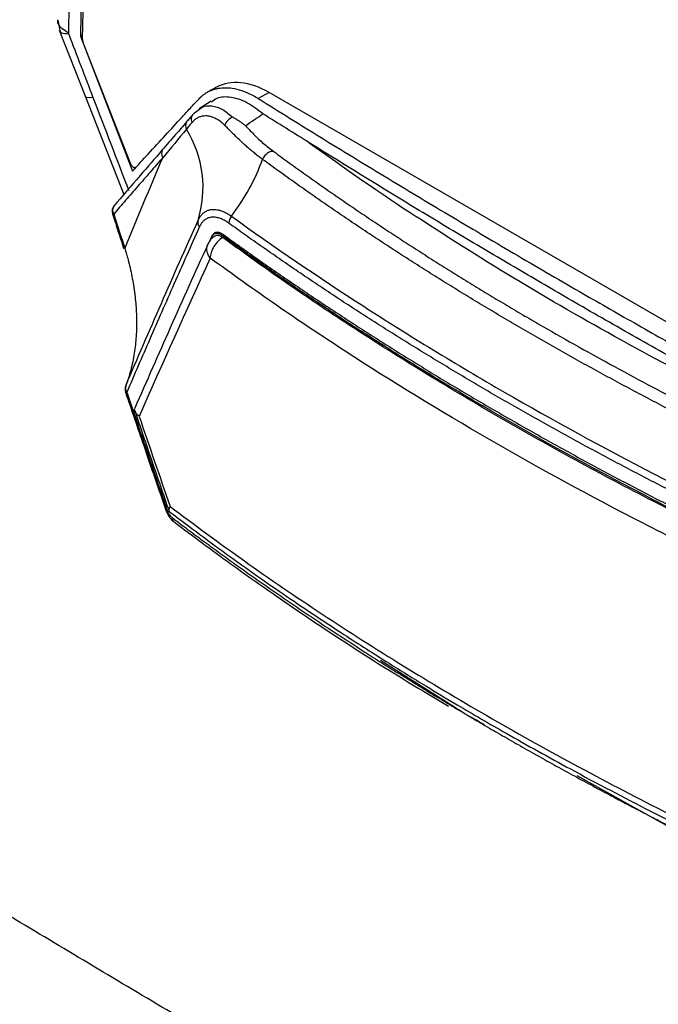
# Model space of a CAD drawing. Header units: millimetres. Extents: x 155473 to 158085, y 111018 to 114514.
# Tile 159 of 181: x 157593 to 157627, y 113935 to 113988. Entities that reach past the tile are written whole.
import ezdxf

# ---------------------------------------------------------------- set-up
doc = ezdxf.new("R2010")
doc.units = ezdxf.units.MM

msp = doc.modelspace()

# ---------------------------------------------------------------- linework, layer by layer
at = {"color": 7, "linetype": 'Continuous', "lineweight": 25}
for p, q in [((157596.252, 113986.767), (157598.55, 114074.028)), ((157594.923, 113987.815), (157595.048, 113987.153)), ((157595.005, 113987.277), (157596.411, 113983.692)), ((157596.258, 113987.003), (157596.142, 113986.94)), ((157596.142, 113986.94), (157598.938, 113979.688)), ((157596.278, 113986.64), (157596.267, 113986.667)), ((157598.855, 113980.069), (157596.278, 113986.64)), ((157603.455, 113984.197), (157602.996, 113983.947)), ((157596.411, 113983.692), (157598.474, 113978.435)), ((157606.29, 113983.91), (157605.705, 113983.593)), ((157641.526, 113963.569), (157606.29, 113983.91)), ((157602.273, 113982.821), (157602.543, 113983.016)), ((157603.165, 113983.443), (157602.527, 113983.041)), ((157603.182, 113976.127), (157603.073, 113975.883)), ((157603.095, 113975.92), (157603.228, 113976.221)), ((157603.511, 113976.406), (157603.322, 113976.297)), ((157616.161, 113950.922), (157612.27, 113953.384)), ((157627.652, 113944.517), (157622.846, 113947.175))]:
    msp.add_line(p, q, dxfattribs=at)
at = {"color": 7, "linetype": 'Continuous', "lineweight": 25, "flags": 128}
for points in [[(157596.818, 113983.653), (157596.629, 113983.634), (157596.496, 113983.641), (157596.422, 113983.675), (157596.408, 113983.724)], [(157601.967, 113982.468), (157601.913, 113982.423), (157601.884, 113982.392)], [(157599.126, 113979.874), (157599.118, 113979.87), (157599.082, 113979.863), (157599.04, 113979.869), (157598.997, 113979.889), (157598.955, 113979.921), (157598.915, 113979.964), (157598.881, 113980.014), (157598.855, 113980.069)], [(157600.74, 113961.46), (157600.74, 113961.455), (157600.751, 113961.447), (157600.775, 113961.444), (157600.813, 113961.446)]]:
    msp.add_lwpolyline(points, dxfattribs=at)
at = {"color": 7, "linetype": 'Continuous', "lineweight": 25}
for centre, radius, start, end in [((157596.565, 113986.763), 0.313, 179.3095, 197.8693), ((157602.509, 113982.49), 0.407, 125.5236, 206.5795), ((157602.236, 113982.136), 0.438, 153.4849, 205.8476), ((157596.78, 113978.81), 5.954, 342.6424, 31.7712), ((157600.95, 113980.64), 0.447, 155.0811, 210.7575), ((157594.702, 113984.506), 11.99, 322.8618, 339.5613), ((157598.347, 113977.538), 0.5, 139.3677, 197.8098), ((157598.321, 113977.599), 0.446, 154.7151, 209.5932), ((157597.909, 113977.446), 0.0715, 238.0311, 290.2402), ((157604.776, 113976.859), 0.657, 141.6717, 177.2192), ((157602.83, 113976.925), 0.382, 163.5407, 219.3916), ((157603.903, 113975.362), 1, 123.4759, 155.8909), ((157599.041, 113967.965), 0.5, 158.6307, 198.6181), ((157598.935, 113968.03), 0.378, 161.1979, 217.7129), ((157598.609, 113967.871), 0.0777, 237.2611, 290.0505), ((157601.341, 113961.042), 0.269, 176.2804, 232.1791)]:
    msp.add_arc(centre, radius, start, end, dxfattribs=at)
msp.add_ellipse((157606.166, 113979.196), major_axis=(-2.709, 5.001), ratio=0.594935, start_param=5.5138, end_param=6.283714, dxfattribs=at)
for points, knots in [([(157559.233, 114220.927), (157558.733, 114206.407), (157558.229, 114191.749), (157557.214, 114162.242), (157556.703, 114147.392), (157555.166, 114102.7), (157554.134, 114072.714), (157552.598, 114028.06), (157552.088, 114013.23), (157551.455, 113994.818), (157551.265, 113989.303), (157551.045, 113982.889), (157550.946, 113980.029), (157550.911, 113979), (157550.903, 113978.772), (157550.898, 113978.655), (157550.891, 113978.331), (157550.893, 113978.14), (157550.905, 113977.782), (157550.914, 113977.613), (157550.937, 113977.286), (157550.952, 113977.128), (157551.002, 113976.667), (157551.044, 113976.375), (157551.145, 113975.796), (157551.203, 113975.511), (157551.338, 113974.936), (157551.414, 113974.645), (157551.591, 113974.043), (157551.691, 113973.732), (157551.871, 113973.228), (157551.937, 113973.053), (157552.047, 113972.773), (157552.086, 113972.677), (157552.162, 113972.486), (157552.354, 113972.007), (157552.855, 113970.759), (157553.321, 113969.596), (157554.883, 113965.703), (157556.157, 113962.527), (157558.722, 113956.133), (157560.012, 113952.916), (157562.572, 113946.536), (157563.84, 113943.373), (157565.702, 113938.732), (157566.393, 113937.009), (157567.073, 113935.313), (157567.224, 113934.936), (157567.3, 113934.751), (157567.527, 113934.226), (157567.679, 113933.904), (157568.142, 113932.983), (157568.459, 113932.433), (157569.126, 113931.394), (157569.475, 113930.907), (157570.221, 113929.97), (157570.617, 113929.521), (157571.28, 113928.859), (157571.512, 113928.64), (157572.011, 113928.203), (157572.278, 113927.985), (157572.73, 113927.651), (157572.888, 113927.538), (157573.233, 113927.309), (157573.419, 113927.191), (157574.061, 113926.82), (157574.492, 113926.572), (157581.822, 113922.34), (157589.012, 113918.189), (157603.769, 113909.67), (157611.334, 113905.304), (157618.898, 113900.937)], [0, 0, 0, 0, 0.125, 0.125, 0.25, 0.25, 0.5, 0.5, 0.625, 0.625, 0.65625, 0.671875, 0.679688, 0.680664, 0.680664, 0.681641, 0.681641, 0.683594, 0.683594, 0.685547, 0.685547, 0.6875, 0.6875, 0.691406, 0.691406, 0.695313, 0.695313, 0.699219, 0.699219, 0.703125, 0.703125, 0.705078, 0.705078, 0.706055, 0.706055, 0.707031, 0.710938, 0.71875, 0.71875, 0.75, 0.75, 0.78125, 0.78125, 0.8125, 0.8125, 0.828125, 0.830078, 0.830078, 0.832031, 0.832031, 0.835938, 0.835938, 0.84375, 0.84375, 0.851563, 0.851563, 0.859375, 0.859375, 0.863281, 0.863281, 0.867188, 0.867188, 0.869141, 0.869141, 0.871094, 0.871094, 0.875, 0.875, 0.9375, 0.9375, 1, 1, 1, 1]), ([(157626.753, 113919.372), (157625.599, 113920.04), (157623.295, 113921.371), (157619.854, 113923.369), (157616.43, 113925.366), (157613.014, 113927.365), (157609.305, 113929.545), (157605.315, 113931.9), (157601.057, 113934.426), (157596.836, 113936.943), (157593.684, 113938.832), (157591.584, 113940.094), (157590.53, 113940.728), (157589.478, 113941.362), (157588.718, 113941.822), (157588.188, 113942.139), (157587.805, 113942.386), (157587.162, 113942.85), (157586.274, 113943.608), (157585.309, 113944.614), (157584.374, 113945.785), (157583.546, 113947.017), (157582.963, 113948.063), (157582.594, 113948.82), (157582.361, 113949.332), (157582.124, 113949.907), (157581.861, 113950.53), (157581.497, 113951.398), (157580.961, 113952.677), (157580.178, 113954.55), (157578.802, 113957.842), (157576.908, 113962.386), (157575.154, 113966.608), (157573.984, 113969.431), (157573.4, 113970.839), (157572.819, 113972.243), (157572.367, 113973.338), (157572.057, 113974.087), (157571.894, 113974.486), (157571.76, 113974.84), (157571.637, 113975.185), (157571.525, 113975.523), (157571.423, 113975.853), (157571.332, 113976.174), (157571.156, 113976.839), (157570.946, 113977.862), (157570.841, 113978.9), (157570.823, 113979.641), (157570.828, 113980.06), (157570.829, 113980.453), (157570.831, 113981.084), (157570.836, 113982.302), (157570.846, 113985.045), (157570.871, 113990.666), (157570.919, 113998.87), (157570.994, 114008.724), (157571.116, 114021.878), (157571.313, 114038.342), (157571.579, 114055.597), (157571.848, 114070.333), (157572.097, 114082.539), (157572.372, 114094.762), (157572.674, 114107.001), (157573.002, 114119.256), (157573.357, 114131.527), (157573.738, 114143.815), (157574.145, 114156.118), (157574.579, 114168.438), (157575.039, 114180.773), (157575.526, 114193.125), (157576.038, 114205.492), (157576.401, 114213.749), (157576.583, 114217.877)], [0, 0, 0, 0, 0.012688, 0.025317, 0.037911, 0.050497, 0.063101, 0.07904, 0.094839, 0.110545, 0.126202, 0.130156, 0.134103, 0.138043, 0.141978, 0.142652, 0.143991, 0.1463, 0.149907, 0.154174, 0.157833, 0.161868, 0.165756, 0.167102, 0.16842, 0.170149, 0.171992, 0.173734, 0.177543, 0.182892, 0.189679, 0.20557, 0.221569, 0.225582, 0.22957, 0.233543, 0.237513, 0.238873, 0.23991, 0.240897, 0.241868, 0.242819, 0.24375, 0.244656, 0.245533, 0.249397, 0.253436, 0.254787, 0.256337, 0.257425, 0.258514, 0.262323, 0.268989, 0.284542, 0.31565, 0.346761, 0.377864, 0.44009, 0.502293, 0.540543, 0.578798, 0.617059, 0.655325, 0.693597, 0.731874, 0.770158, 0.808448, 0.846745, 0.885048, 0.923358, 0.961675, 1, 1, 1, 1]), ([(157697.826, 114140.919), (157697.326, 114126.399), (157696.822, 114111.741), (157695.807, 114082.234), (157695.296, 114067.384), (157693.759, 114022.692), (157692.727, 113992.706), (157691.191, 113948.052), (157690.681, 113933.222), (157690.048, 113914.81), (157689.858, 113909.295), (157689.637, 113902.881), (157689.539, 113900.021), (157689.504, 113898.992), (157689.496, 113898.764), (157689.492, 113898.647), (157689.477, 113898.327), (157689.463, 113898.145), (157689.427, 113897.814), (157689.407, 113897.663), (157689.362, 113897.374), (157689.338, 113897.239), (157689.259, 113896.853), (157689.198, 113896.62), (157689.063, 113896.178), (157688.987, 113895.97), (157688.819, 113895.569), (157688.726, 113895.377), (157688.516, 113894.998), (157688.399, 113894.813), (157688.191, 113894.532), (157688.117, 113894.438), (157687.992, 113894.294), (157687.948, 113894.245), (157687.861, 113894.148), (157687.645, 113893.906), (157687.079, 113893.273), (157686.553, 113892.684), (157684.789, 113890.71), (157683.351, 113889.1), (157680.454, 113885.858), (157678.997, 113884.227), (157676.107, 113880.993), (157674.675, 113879.39), (157672.572, 113877.037), (157671.792, 113876.164), (157671.023, 113875.304), (157670.853, 113875.113), (157670.768, 113875.021), (157670.515, 113874.772), (157670.347, 113874.635), (157669.84, 113874.275), (157669.497, 113874.105), (157668.786, 113873.861), (157668.419, 113873.788), (157667.638, 113873.732), (157667.227, 113873.749), (157666.546, 113873.863), (157666.308, 113873.916), (157665.798, 113874.061), (157665.527, 113874.153), (157665.071, 113874.343), (157664.911, 113874.415), (157664.564, 113874.584), (157664.377, 113874.683), (157663.735, 113875.053), (157663.304, 113875.302), (157655.974, 113879.533), (157648.784, 113883.684), (157634.027, 113892.203), (157626.463, 113896.57), (157618.898, 113900.937)], [0, 0, 0, 0, 0.125, 0.125, 0.25, 0.25, 0.5, 0.5, 0.625, 0.625, 0.65625, 0.671875, 0.679687, 0.680664, 0.680664, 0.681641, 0.681641, 0.683594, 0.683594, 0.685547, 0.685547, 0.6875, 0.6875, 0.691406, 0.691406, 0.695312, 0.695312, 0.699219, 0.699219, 0.703125, 0.703125, 0.705078, 0.705078, 0.706055, 0.706055, 0.707031, 0.710937, 0.71875, 0.71875, 0.75, 0.75, 0.78125, 0.78125, 0.8125, 0.8125, 0.828125, 0.830078, 0.830078, 0.832031, 0.832031, 0.835937, 0.835937, 0.84375, 0.84375, 0.851562, 0.851562, 0.859375, 0.859375, 0.863281, 0.863281, 0.867187, 0.867187, 0.869141, 0.869141, 0.871094, 0.871094, 0.875, 0.875, 0.9375, 0.9375, 1, 1, 1, 1]), ([(157597.801, 114075.878), (157597.601, 114068.103), (157597.22, 114053.309), (157596.633, 114031.129), (157596.164, 114013.769), (157595.831, 114001.2), (157595.669, 113994.912), (157595.578, 113991.026), (157595.53, 113988.801), (157595.509, 113987.689), (157595.498, 113987.131)], [0, 0, 0, 0, 0.262789, 0.4999996, 0.7499995, 0.8499994, 0.9249993, 0.9624994, 0.9812255, 1, 1, 1, 1]), ([(157598.46, 114074.685), (157598.263, 114067.161), (157597.879, 114052.538), (157597.392, 114034.256), (157597.005, 114019.841), (157596.737, 114009.876), (157596.512, 114001.465), (157596.346, 113995.159), (157596.226, 113990.499), (157596.165, 113987.944), (157596.142, 113986.94)], [0, 0, 0, 0, 0.2572637, 0.5000023, 0.6250037, 0.750005, 0.8406302, 0.9125043, 0.9656276, 1, 1, 1, 1]), ([(157595.498, 113987.131), (157595.366, 113987.204), (157595.146, 113987.325), (157594.983, 113987.558), (157594.902, 113987.72), (157594.934, 113987.816), (157594.939, 113987.831)], [0, 0, 0, 0, 0.390348, 0.647045, 0.943218, 1, 1, 1, 1]), ([(157595.512, 113987.056), (157595.366, 113987.065), (157595.116, 113987.081), (157595.079, 113987.17), (157595.063, 113987.207)], [0, 0, 0, 0, 0.584225, 1, 1, 1, 1]), ([(157595.498, 113987.131), (157595.5, 113987.119), (157595.504, 113987.094), (157595.51, 113987.069), (157595.512, 113987.056)], [0, 0, 0, 0, 0.500026, 1, 1, 1, 1]), ([(157602.517, 113983.576), (157602.549, 113983.609), (157602.616, 113983.677), (157602.723, 113983.769), (157602.84, 113983.855), (157602.966, 113983.933), (157603.101, 113984.003), (157603.246, 113984.062), (157603.401, 113984.111), (157603.565, 113984.147), (157603.74, 113984.171), (157603.983, 113984.182), (157604.331, 113984.156), (157604.783, 113984.047), (157605.214, 113983.87), (157605.52, 113983.707), (157605.664, 113983.618), (157605.705, 113983.593)], [0, 0, 0, 0, 0.043586, 0.088603, 0.135052, 0.182932, 0.232245, 0.28299, 0.335167, 0.388776, 0.443817, 0.50029, 0.612027, 0.750527, 0.882916, 0.96609, 1, 1, 1, 1]), ([(157598.938, 113979.688), (157599.221, 113979.995), (157599.815, 113980.641), (157600.704, 113981.61), (157601.385, 113982.352), (157601.827, 113982.836), (157602.124, 113983.16), (157602.36, 113983.409), (157602.517, 113983.576)], [0, 0, 0, 0, 0.23808, 0.500053, 0.750096, 0.81261, 0.875103, 1, 1, 1, 1]), ([(157605.95, 113982.773), (157605.661, 113982.995), (157605.084, 113983.439), (157604.227, 113983.693), (157603.567, 113983.689), (157603.281, 113983.474), (157603.19, 113983.404)], [0, 0, 0, 0, 0.287644, 0.57546, 0.863445, 1, 1, 1, 1]), ([(157605.705, 113983.593), (157606.265, 113983.243), (157607.385, 113982.543), (157609.075, 113981.498), (157610.776, 113980.455), (157612.486, 113979.414), (157614.206, 113978.375), (157615.937, 113977.34), (157617.677, 113976.306), (157619.428, 113975.275), (157621.188, 113974.247), (157623.347, 113972.995), (157625.91, 113971.526), (157628.882, 113969.844), (157631.871, 113968.176), (157634.876, 113966.521), (157637.897, 113964.878), (157639.926, 113963.793), (157640.941, 113963.251)], [0, 0, 0, 0, 0.049692, 0.099451, 0.149279, 0.199175, 0.249142, 0.299179, 0.349289, 0.39947, 0.449726, 0.500055, 0.583623, 0.667088, 0.750454, 0.833725, 0.916906, 1, 1, 1, 1]), ([(157602.543, 113983.016), (157602.595, 113983.058), (157602.786, 113983.213), (157603.215, 113983.225), (157603.779, 113983.061), (157604.146, 113982.741), (157604.325, 113982.586)], [0, 0, 0, 0, 0.10982, 0.406619, 0.710706, 1, 1, 1, 1]), ([(157602.151, 113982.688), (157602.104, 113982.634), (157602.001, 113982.515), (157601.9, 113982.396), (157601.844, 113982.332)], [0, 0, 0, 0, 0.452592, 1, 1, 1, 1]), ([(157603.905, 113982.146), (157603.874, 113982.177), (157603.811, 113982.238), (157603.715, 113982.319), (157603.618, 113982.392), (157603.521, 113982.456), (157603.424, 113982.511), (157603.328, 113982.557), (157603.232, 113982.594), (157603.138, 113982.623), (157603.046, 113982.643), (157602.922, 113982.66), (157602.769, 113982.659), (157602.594, 113982.623), (157602.43, 113982.552), (157602.279, 113982.45), (157602.19, 113982.355), (157602.145, 113982.308)], [0, 0, 0, 0, 0.051399, 0.102456, 0.153195, 0.203645, 0.253834, 0.303783, 0.353369, 0.402545, 0.451325, 0.499719, 0.600841, 0.701197, 0.801032, 0.900563, 1, 1, 1, 1]), ([(157604.325, 113982.586), (157604.229, 113982.554), (157604.134, 113982.492), (157603.983, 113982.335), (157603.928, 113982.239), (157603.905, 113982.146)], [0, 0, 0, 0, 0.5, 0.5, 1, 1, 1, 1]), ([(157605.014, 113982.134), (157604.974, 113982.166), (157604.892, 113982.231), (157604.762, 113982.324), (157604.624, 113982.416), (157604.477, 113982.504), (157604.376, 113982.558), (157604.325, 113982.586)], [0, 0, 0, 0, 0.180538, 0.370818, 0.570846, 0.780595, 1, 1, 1, 1]), ([(157608.446, 113981.216), (157608.028, 113981.476), (157607.194, 113981.993), (157606.364, 113982.514), (157605.95, 113982.773)], [0, 0, 0, 0, 0.501345, 1, 1, 1, 1]), ([(157601.844, 113982.332), (157601.65, 113982.106), (157601.222, 113981.608), (157600.784, 113981.104), (157600.545, 113980.828)], [0, 0, 0, 0, 0.452476, 1, 1, 1, 1]), ([(157602.145, 113982.308), (157602.094, 113982.248), (157601.992, 113982.127), (157601.892, 113982.006), (157601.842, 113981.945)], [0, 0, 0, 0, 0.4983144, 1, 1, 1, 1]), ([(157605.938, 113980.319), (157605.873, 113980.367), (157605.743, 113980.463), (157605.555, 113980.61), (157605.372, 113980.759), (157605.194, 113980.91), (157605.019, 113981.064), (157604.742, 113981.317), (157604.37, 113981.679), (157604.062, 113981.988), (157603.905, 113982.146)], [0, 0, 0, 0, 0.082291, 0.16447, 0.247225, 0.330844, 0.415001, 0.500268, 0.744803, 1, 1, 1, 1]), ([(157605.014, 113982.134), (157605.1, 113982.043), (157605.261, 113981.871), (157605.496, 113981.632), (157605.732, 113981.403), (157605.981, 113981.179), (157606.25, 113980.954), (157606.439, 113980.811), (157606.532, 113980.742)], [0, 0, 0, 0, 0.187883, 0.354405, 0.499622, 0.672532, 0.839246, 1, 1, 1, 1]), ([(157637.939, 113964.195), (157637.374, 113964.496), (157636.244, 113965.098), (157634.557, 113966.007), (157632.875, 113966.922), (157631.201, 113967.841), (157629.533, 113968.764), (157627.873, 113969.692), (157626.219, 113970.625), (157624.573, 113971.562), (157622.496, 113972.755), (157619.993, 113974.211), (157617.074, 113975.938), (157614.175, 113977.681), (157611.297, 113979.439), (157609.396, 113980.624), (157608.446, 113981.216)], [0, 0, 0, 0, 0.0555954, 0.1112285, 0.1668598, 0.2224584, 0.278026, 0.3335635, 0.3890717, 0.4445514, 0.5000042, 0.5999331, 0.6999768, 0.8000194, 0.9000209, 1, 1, 1, 1]), ([(157600.545, 113980.828), (157600.147, 113980.37), (157599.259, 113979.35), (157598.395, 113978.344), (157597.918, 113977.79)], [0, 0, 0, 0, 0.448939, 1, 1, 1, 1]), ([(157600.566, 113980.412), (157600.34, 113980.153), (157599.891, 113979.638), (157599.227, 113978.875), (157598.574, 113978.122), (157598.146, 113977.626), (157597.933, 113977.379)], [0, 0, 0, 0, 0.2537078, 0.5049432, 0.7537071, 1, 1, 1, 1]), ([(157606.532, 113980.742), (157606.439, 113980.773), (157606.313, 113980.743), (157606.087, 113980.581), (157605.987, 113980.451), (157605.938, 113980.319)], [0, 0, 0, 0, 0.5, 0.5, 1, 1, 1, 1]), ([(157636.747, 113962.533), (157636.379, 113962.701), (157635.643, 113963.037), (157634.549, 113963.546), (157633.461, 113964.06), (157632.38, 113964.579), (157631.306, 113965.103), (157630.239, 113965.631), (157629.179, 113966.164), (157628.126, 113966.701), (157627.08, 113967.244), (157626.041, 113967.791), (157625.01, 113968.343), (157623.985, 113968.899), (157622.967, 113969.46), (157621.956, 113970.026), (157620.953, 113970.597), (157619.956, 113971.172), (157618.966, 113971.752), (157617.984, 113972.337), (157617.009, 113972.926), (157616.042, 113973.519), (157615.083, 113974.117), (157614.133, 113974.718), (157613.19, 113975.324), (157612.255, 113975.934), (157611.328, 113976.548), (157610.409, 113977.166), (157609.499, 113977.788), (157608.596, 113978.414), (157607.702, 113979.045), (157606.814, 113979.679), (157606.23, 113980.106), (157605.938, 113980.319)], [0, 0, 0, 0, 0.032271, 0.06453, 0.096779, 0.129019, 0.161254, 0.193483, 0.225709, 0.257934, 0.290159, 0.322386, 0.354616, 0.386852, 0.419094, 0.451345, 0.483607, 0.515881, 0.548173, 0.580475, 0.612778, 0.645073, 0.677357, 0.709633, 0.741901, 0.774164, 0.806424, 0.838681, 0.870939, 0.903198, 0.93546, 0.967727, 1, 1, 1, 1]), ([(157606.532, 113980.742), (157606.814, 113980.536), (157607.38, 113980.123), (157608.237, 113979.509), (157609.101, 113978.9), (157609.973, 113978.294), (157610.851, 113977.692), (157611.737, 113977.094), (157612.63, 113976.501), (157613.53, 113975.911), (157614.437, 113975.326), (157615.352, 113974.745), (157616.274, 113974.167), (157617.202, 113973.594), (157618.138, 113973.025), (157619.082, 113972.46), (157620.032, 113971.899), (157621.308, 113971.157), (157622.92, 113970.24), (157624.882, 113969.156), (157626.87, 113968.091), (157628.884, 113967.043), (157630.925, 113966.012), (157632.993, 113965), (157635.085, 113964.003), (157636.501, 113963.354), (157637.21, 113963.03)], [0, 0, 0, 0, 0.031301, 0.0625877, 0.0938617, 0.1251246, 0.156378, 0.1876235, 0.2188628, 0.2500974, 0.2813289, 0.3125589, 0.3437891, 0.375021, 0.4062563, 0.4374965, 0.4687433, 0.4999982, 0.5624754, 0.6249335, 0.6873853, 0.7498438, 0.8123217, 0.8748319, 0.9373871, 1, 1, 1, 1]), ([(157597.873, 113977.385), (157597.962, 113977.108), (157598.159, 113976.494), (157598.358, 113975.88), (157598.467, 113975.543)], [0, 0, 0, 0, 0.450827, 1, 1, 1, 1]), ([(157602.463, 113977.034), (157602.479, 113977.067), (157602.511, 113977.135), (157602.566, 113977.226), (157602.626, 113977.308), (157602.692, 113977.382), (157602.762, 113977.446), (157602.838, 113977.502), (157602.918, 113977.548), (157603.004, 113977.584), (157603.093, 113977.611), (157603.203, 113977.631), (157603.337, 113977.638), (157603.499, 113977.621), (157603.674, 113977.578), (157603.86, 113977.506), (157604.057, 113977.406), (157604.192, 113977.313), (157604.261, 113977.267)], [0, 0, 0, 0, 0.049878, 0.100056, 0.150038, 0.199759, 0.249391, 0.299115, 0.349064, 0.399253, 0.449322, 0.499347, 0.576283, 0.655554, 0.73722, 0.822025, 0.910014, 1, 1, 1, 1]), ([(157604.12, 113976.891), (157604.086, 113976.915), (157604.019, 113976.962), (157603.919, 113977.022), (157603.82, 113977.075), (157603.722, 113977.119), (157603.577, 113977.173), (157603.389, 113977.216), (157603.17, 113977.215), (157602.971, 113977.161), (157602.815, 113977.066), (157602.696, 113976.949), (157602.606, 113976.829), (157602.558, 113976.732), (157602.534, 113976.683)], [0, 0, 0, 0, 0.050332, 0.100421, 0.150436, 0.200543, 0.250912, 0.375837, 0.500752, 0.625637, 0.750448, 0.833814, 0.916737, 1, 1, 1, 1]), ([(157604.261, 113977.267), (157606.55, 113975.615), (157608.919, 113974.001), (157612.591, 113971.633), (157613.835, 113970.852), (157616.363, 113969.31), (157617.647, 113968.548), (157624.152, 113964.793), (157629.636, 113961.957), (157635.401, 113959.29)], [0, 0, 0, 0, 0.25, 0.25, 0.375, 0.375, 0.5, 0.5, 1, 1, 1, 1]), ([(157637.939, 113964.195), (157633.672, 113966.15), (157629.551, 113968.218), (157623.616, 113971.479), (157621.677, 113972.593), (157617.891, 113974.868), (157616.042, 113976.03), (157614.238, 113977.216)], [0, 0, 0, 0, 0.5, 0.5, 0.75, 0.75, 1, 1, 1, 1]), ([(157602.534, 113976.683), (157602.304, 113976.168), (157601.848, 113975.146), (157601.175, 113973.628), (157600.518, 113972.135), (157599.877, 113970.667), (157599.25, 113969.223), (157598.839, 113968.271), (157598.636, 113967.798)], [0, 0, 0, 0, 0.172711, 0.343003, 0.510878, 0.676335, 0.839376, 1, 1, 1, 1]), ([(157635.288, 113958.899), (157634.916, 113959.071), (157634.174, 113959.416), (157633.069, 113959.939), (157631.971, 113960.466), (157630.878, 113960.997), (157629.793, 113961.533), (157628.715, 113962.073), (157627.643, 113962.617), (157626.578, 113963.166), (157625.52, 113963.719), (157624.469, 113964.276), (157623.425, 113964.837), (157622.389, 113965.402), (157621.359, 113965.972), (157620.337, 113966.545), (157619.322, 113967.123), (157618.315, 113967.705), (157617.314, 113968.29), (157616.322, 113968.88), (157615.337, 113969.474), (157614.359, 113970.071), (157613.389, 113970.672), (157612.427, 113971.277), (157611.472, 113971.886), (157610.525, 113972.499), (157609.586, 113973.116), (157608.655, 113973.736), (157607.732, 113974.359), (157606.816, 113974.987), (157605.909, 113975.618), (157605.009, 113976.252), (157604.417, 113976.678), (157604.12, 113976.891)], [0, 0, 0, 0, 0.032258, 0.064516, 0.096774, 0.129032, 0.16129, 0.193548, 0.225806, 0.258064, 0.290322, 0.32258, 0.354838, 0.387096, 0.419355, 0.451613, 0.483871, 0.516129, 0.548387, 0.580645, 0.612904, 0.645162, 0.67742, 0.709678, 0.741936, 0.774194, 0.806452, 0.83871, 0.870968, 0.903226, 0.935484, 0.967742, 1, 1, 1, 1]), ([(157603.799, 113976.123), (157603.707, 113976.071), (157603.616, 113975.997), (157603.451, 113975.831), (157603.376, 113975.736), (157603.191, 113975.434), (157603.118, 113975.207), (157603.121, 113975.015)], [0, 0, 0, 0, 0.25, 0.25, 0.5, 0.5, 1, 1, 1, 1]), ([(157603.797, 113976.207), (157603.733, 113976.248), (157603.669, 113976.289), (157603.546, 113976.334), (157603.486, 113976.339), (157603.378, 113976.326), (157603.327, 113976.307), (157603.244, 113976.235), (157603.212, 113976.183), (157603.182, 113976.127)], [0, 0, 0, 0, 0.25, 0.25, 0.5, 0.5, 0.75, 0.75, 1, 1, 1, 1]), ([(157603.228, 113976.221), (157603.237, 113976.239), (157603.254, 113976.274), (157603.287, 113976.317), (157603.33, 113976.359), (157603.386, 113976.394), (157603.458, 113976.413), (157603.537, 113976.414), (157603.622, 113976.394), (157603.71, 113976.356), (157603.771, 113976.316), (157603.801, 113976.296)], [0, 0, 0, 0, 0.0833904, 0.1665975, 0.2504135, 0.3749544, 0.4993465, 0.6237411, 0.7489781, 0.874785, 1, 1, 1, 1]), ([(157603.357, 113976.189), (157603.376, 113976.204), (157603.438, 113976.249), (157603.59, 113976.247), (157603.726, 113976.167), (157603.799, 113976.124)], [0, 0, 0, 0, 0.1752142, 0.5596337, 1, 1, 1, 1]), ([(157635.568, 113957.853), (157632.611, 113959.194), (157629.73, 113960.585), (157624.125, 113963.467), (157621.399, 113964.957), (157616.087, 113968.025), (157613.508, 113969.6), (157608.517, 113972.839), (157606.113, 113974.501), (157603.797, 113976.207)], [0, 0, 0, 0, 0.25, 0.25, 0.5, 0.5, 0.75, 0.75, 1, 1, 1, 1]), ([(157635.566, 113957.77), (157635.271, 113957.904), (157634.681, 113958.173), (157633.801, 113958.581), (157632.926, 113958.991), (157632.055, 113959.403), (157631.012, 113959.901), (157629.292, 113960.741), (157626.461, 113962.168), (157622.753, 113964.132), (157618.716, 113966.401), (157614.796, 113968.735), (157611.834, 113970.597), (157609.765, 113971.949), (157608.538, 113972.77), (157607.328, 113973.597), (157606.135, 113974.432), (157604.955, 113975.272), (157604.184, 113975.839), (157603.799, 113976.123)], [0, 0, 0, 0, 0.025025, 0.050039, 0.07504, 0.100029, 0.125005, 0.165058, 0.250003, 0.375009, 0.500006, 0.625044, 0.750001, 0.791728, 0.833432, 0.875111, 0.916766, 0.958396, 1, 1, 1, 1]), ([(157603.801, 113976.296), (157604.103, 113976.078), (157604.707, 113975.641), (157605.625, 113974.991), (157606.55, 113974.345), (157607.484, 113973.702), (157608.426, 113973.063), (157609.377, 113972.428), (157610.335, 113971.797), (157611.302, 113971.17), (157612.277, 113970.546), (157613.261, 113969.927), (157614.252, 113969.312), (157615.251, 113968.7), (157616.258, 113968.093), (157617.273, 113967.49), (157618.295, 113966.891), (157619.326, 113966.296), (157620.364, 113965.705), (157621.41, 113965.119), (157622.463, 113964.536), (157623.524, 113963.959), (157624.592, 113963.385), (157625.668, 113962.816), (157626.751, 113962.251), (157627.842, 113961.691), (157628.939, 113961.135), (157630.044, 113960.584), (157631.156, 113960.037), (157632.274, 113959.495), (157633.4, 113958.957), (157634.532, 113958.424), (157635.293, 113958.072), (157635.673, 113957.896)], [0, 0, 0, 0, 0.032257, 0.064514, 0.096772, 0.129029, 0.161286, 0.193544, 0.225801, 0.258059, 0.290316, 0.322574, 0.354832, 0.38709, 0.419348, 0.451606, 0.483864, 0.516122, 0.54838, 0.580639, 0.612897, 0.645155, 0.677414, 0.709672, 0.74193, 0.774189, 0.806447, 0.838706, 0.870965, 0.903223, 0.935482, 0.967741, 1, 1, 1, 1]), ([(157598.531, 113975.532), (157598.507, 113975.53), (157598.467, 113975.528), (157598.471, 113975.54), (157598.473, 113975.546)], [0, 0, 0, 0, 0.574001, 1, 1, 1, 1]), ([(157598.473, 113975.546), (157598.472, 113975.547), (157598.468, 113975.554), (157598.495, 113975.569), (157598.515, 113975.581)], [0, 0, 0, 0, 0.2691392, 1, 1, 1, 1]), ([(157602.985, 113975.743), (157602.311, 113974.25), (157600.983, 113971.31), (157599.698, 113968.387), (157599.065, 113966.948)], [0, 0, 0, 0, 0.5076562, 1, 1, 1, 1]), ([(157603.118, 113975.014), (157603.095, 113975.045), (157603.031, 113975.134), (157602.949, 113975.331), (157602.918, 113975.563), (157602.973, 113975.71), (157602.995, 113975.769)], [0, 0, 0, 0, 0.131924, 0.374213, 0.747763, 1, 1, 1, 1]), ([(157598.531, 113975.531), (157598.537, 113975.512), (157598.56, 113975.435), (157598.613, 113975.261), (157598.693, 113974.974), (157598.83, 113974.439), (157598.988, 113973.668), (157599.114, 113972.721), (157599.171, 113971.757), (157599.153, 113970.823), (157599.068, 113970.041), (157598.959, 113969.437), (157598.853, 113968.986), (157598.727, 113968.556), (157598.627, 113968.285), (157598.577, 113968.151)], [0, 0, 0, 0, 0.008079, 0.031919, 0.071649, 0.125069, 0.24915, 0.379371, 0.498611, 0.627342, 0.748117, 0.813249, 0.876946, 0.939197, 1, 1, 1, 1]), ([(157635.032, 113956.58), (157633.549, 113957.255), (157632.082, 113957.941), (157629.188, 113959.34), (157624.904, 113961.476), (157620.791, 113963.721), (157615.461, 113966.801), (157611.578, 113969.175), (157607.887, 113971.646), (157605.471, 113973.315), (157604.286, 113974.161), (157603.122, 113975.016)], [0, 0, 0, 0, 0.125, 0.125, 0.25, 0.5, 0.5, 0.75, 0.875, 0.875, 1, 1, 1, 1]), ([(157598.567, 113967.811), (157598.891, 113966.851), (157599.608, 113964.731), (157600.34, 113962.617), (157600.74, 113961.46)], [0, 0, 0, 0, 0.452472, 1, 1, 1, 1]), ([(157598.636, 113967.798), (157598.872, 113967.101), (157599.347, 113965.697), (157600.073, 113963.58), (157600.565, 113962.161), (157600.813, 113961.446)], [0, 0, 0, 0, 0.328586, 0.661917, 1, 1, 1, 1]), ([(157599.302, 113966.507), (157599.226, 113966.571), (157599.095, 113966.681), (157599.034, 113966.841), (157599.069, 113966.919), (157599.08, 113966.942)], [0, 0, 0, 0, 0.497819, 0.849748, 1, 1, 1, 1]), ([(157599.06, 113966.823), (157599.365, 113965.918), (157599.977, 113964.108), (157600.6, 113962.303), (157600.911, 113961.4)], [0, 0, 0, 0, 0.499735, 1, 1, 1, 1]), ([(157600.74, 113961.455), (157600.784, 113961.351), (157600.855, 113961.182), (157601.011, 113960.971), (157601.114, 113960.882), (157601.169, 113960.834)], [0, 0, 0, 0, 0.42454, 0.690761, 1, 1, 1, 1]), ([(157601.072, 113961.059), (157601.021, 113961.098), (157600.97, 113961.155), (157600.88, 113961.288), (157600.841, 113961.367), (157600.813, 113961.446)], [0, 0, 0, 0, 0.5, 0.5, 1, 1, 1, 1]), ([(157600.961, 113961.666), (157600.931, 113961.596), (157600.88, 113961.476), (157600.89, 113961.386), (157600.936, 113961.376), (157600.939, 113961.375)], [0, 0, 0, 0, 0.568497, 0.969564, 1, 1, 1, 1]), ([(157600.94, 113961.376), (157602.021, 113960.563), (157604.136, 113958.974), (157607.277, 113956.783), (157610.13, 113954.882), (157612.561, 113953.33), (157614.596, 113952.073), (157616.687, 113950.818), (157619.261, 113949.322), (157622.718, 113947.398), (157627.054, 113945.12), (157632.197, 113942.576), (157636.007, 113940.874), (157637.99, 113939.988)], [0, 0, 0, 0, 0.1014446, 0.1983589, 0.2813118, 0.350295, 0.4053099, 0.4513873, 0.5225046, 0.6138238, 0.7253434, 0.8570585, 1, 1, 1, 1]), ([(157600.963, 113961.667), (157602.27, 113960.678), (157603.602, 113959.697), (157606.326, 113957.764), (157607.718, 113956.812), (157611.979, 113953.997), (157614.933, 113952.177), (157621.042, 113948.65), (157624.197, 113946.943), (157629.08, 113944.48), (157630.733, 113943.675), (157634.088, 113942.098), (157635.79, 113941.327), (157637.509, 113940.57)], [0, 0, 0, 0, 0.125, 0.125, 0.25, 0.25, 0.5, 0.5, 0.75, 0.75, 0.875, 0.875, 1, 1, 1, 1]), ([(157601.072, 113961.059), (157601.343, 113960.855), (157601.885, 113960.445), (157602.708, 113959.835), (157603.537, 113959.228), (157604.373, 113958.624), (157605.217, 113958.023), (157606.068, 113957.425), (157606.926, 113956.831), (157607.791, 113956.239), (157608.664, 113955.651), (157609.543, 113955.066), (157610.43, 113954.485), (157611.323, 113953.906), (157612.223, 113953.332), (157613.13, 113952.76), (157614.044, 113952.192), (157614.965, 113951.627), (157615.893, 113951.066), (157616.827, 113950.508), (157617.768, 113949.954), (157618.715, 113949.403), (157619.67, 113948.856), (157620.63, 113948.313), (157621.597, 113947.773), (157622.571, 113947.236), (157623.551, 113946.704), (157624.537, 113946.175), (157625.53, 113945.65), (157626.529, 113945.128), (157627.534, 113944.611), (157628.545, 113944.097), (157629.562, 113943.587), (157630.585, 113943.081), (157631.615, 113942.578), (157632.65, 113942.08), (157633.691, 113941.585), (157634.738, 113941.095), (157635.791, 113940.608), (157636.849, 113940.126), (157637.913, 113939.647), (157638.627, 113939.331), (157638.985, 113939.173)], [0, 0, 0, 0, 0.025, 0.05, 0.075, 0.1, 0.125, 0.15, 0.175, 0.2, 0.225, 0.25, 0.275, 0.3, 0.325, 0.35, 0.375, 0.4, 0.425, 0.45, 0.475, 0.5, 0.525, 0.55, 0.575, 0.6, 0.625, 0.65, 0.675, 0.7, 0.725, 0.75, 0.775, 0.8, 0.825, 0.85, 0.875, 0.9, 0.925, 0.95, 0.975, 1, 1, 1, 1]), ([(157601.176, 113960.829), (157602.177, 113960.081), (157603.973, 113958.739), (157606.449, 113956.996), (157608.412, 113955.655), (157610.073, 113954.554), (157612.488, 113952.98), (157614.483, 113951.787), (157615.927, 113950.922)], [0, 0, 0, 0, 0.217292, 0.389858, 0.517707, 0.620259, 0.72491, 1, 1, 1, 1]), ([(157617.869, 113949.927), (157617.506, 113950.12), (157616.909, 113950.437), (157616.372, 113950.786), (157616.161, 113950.922)], [0, 0, 0, 0, 0.608695, 1, 1, 1, 1])]:
    msp.add_open_spline(points, degree=3, knots=knots, dxfattribs=at)
for points in [[(157595.512, 113987.056), (157595.947, 113985.917), (157596.383, 113984.785), (157596.817, 113983.653)], [(157596.817, 113983.653), (157597.456, 113981.988), (157598.096, 113980.322), (157598.738, 113978.656)], [(157605.014, 113982.134), (157605.34, 113982.355), (157605.652, 113982.568), (157605.95, 113982.773)], [(157601.842, 113981.945), (157601.423, 113981.439), (157600.998, 113980.928), (157600.566, 113980.412)], [(157608.446, 113981.216), (157610.321, 113979.855), (157612.252, 113978.521), (157614.238, 113977.216)], [(157598.531, 113975.532), (157599.197, 113977.155), (157599.876, 113978.782), (157600.566, 113980.412)], [(157597.933, 113977.379), (157598.132, 113976.763), (157598.33, 113976.148), (157598.531, 113975.532)], [(157598.577, 113968.151), (157599.837, 113971.091), (157601.132, 113974.052), (157602.463, 113977.034)], [(157603.122, 113975.016), (157601.823, 113972.17), (157600.55, 113969.334), (157599.298, 113966.506)], [(157599.298, 113966.506), (157599.849, 113964.891), (157600.403, 113963.278), (157600.963, 113961.667)]]:
    msp.add_open_spline(points, degree=3, dxfattribs=at)

doc.saveas('drawing.dxf')
